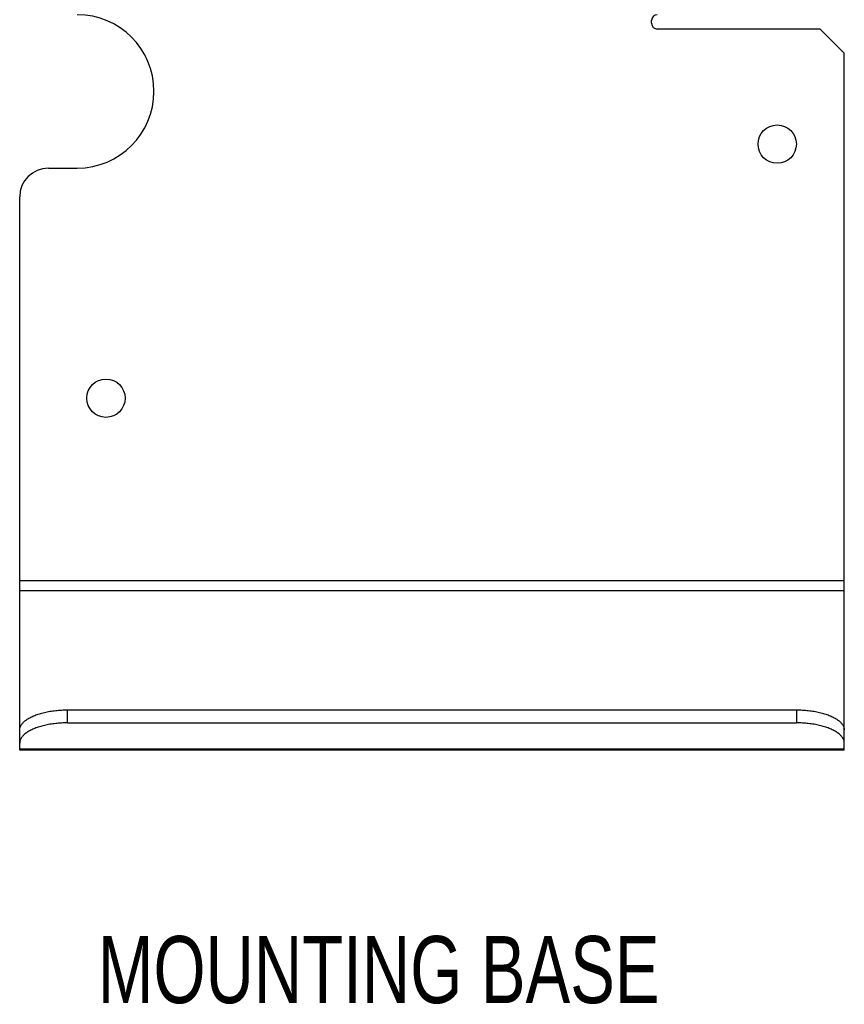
# Model space of a CAD drawing. Extents: x 0 to 841, y 0 to 594.
# Tile 32 of 66: x 546 to 589, y 188 to 239. Entities that reach past the tile are written whole.
import ezdxf

# ---------------------------------------------------------------- set-up
doc = ezdxf.new("R2010")
doc.units = 0
doc.header["$LTSCALE"] = 46.255
doc.layers.get('0').update_dxf_attribs({"linetype": 'CONTINUOUS'})
doc.styles.add('TEXTSTYLE_1', font='txt', dxfattribs={"width": 0.8})

msp = doc.modelspace()

# ---------------------------------------------------------------- linework, layer by layer
at = {"color": 7, "linetype": 'CONTINUOUS'}
for p, q in [((579.386, 238.772), (579.386, 238.922)), ((588.186, 238.472), (579.686, 238.472)), ((589.436, 237.222), (588.186, 238.472)), ((589.436, 200.867), (589.436, 237.222)), ((547.936, 231.222), (549.436, 231.222)), ((546.436, 200.867), (546.436, 229.722)), ((548.936, 202.966), (586.936, 202.966)), ((548.936, 202.286), (586.936, 202.286)), ((589.436, 200.867), (546.436, 200.867))]:
    msp.add_line(p, q, dxfattribs=at)
at = {"color": 9, "linetype": 'CONTINUOUS'}
for p, q in [((546.436, 209.718), (589.436, 209.718)), ((546.436, 209.187), (589.436, 209.187)), ((548.936, 202.286), (548.936, 202.966)), ((586.936, 202.966), (586.936, 202.286)), ((546.436, 200.937), (589.436, 200.937))]:
    msp.add_line(p, q, dxfattribs=at)
at = {"color": 7, "linetype": 'CONTINUOUS'}
for points in [[(546.436, 201.909), (546.437, 201.943), (546.441, 201.976), (546.447, 202.009), (546.456, 202.042), (546.467, 202.075), (546.48, 202.107), (546.496, 202.14), (546.515, 202.172), (546.535, 202.204), (546.559, 202.236), (546.584, 202.267), (546.612, 202.298), (546.642, 202.329), (546.674, 202.359), (546.709, 202.389), (546.745, 202.418), (546.784, 202.447), (546.825, 202.476), (546.868, 202.503), (546.914, 202.53), (546.961, 202.557), (547.01, 202.583), (547.061, 202.608), (547.114, 202.633), (547.168, 202.656), (547.225, 202.68), (547.283, 202.702), (547.343, 202.723), (547.404, 202.744), (547.467, 202.764), (547.531, 202.783), (547.597, 202.801), (547.664, 202.819), (547.732, 202.835), (547.801, 202.851), (547.872, 202.865), (547.943, 202.879), (548.016, 202.892), (548.089, 202.903), (548.164, 202.914), (548.239, 202.924), (548.314, 202.933), (548.391, 202.94), (548.468, 202.947), (548.545, 202.953), (548.623, 202.958), (548.701, 202.961), (548.779, 202.964), (548.858, 202.965), (548.936, 202.966)], [(586.936, 202.966), (587.015, 202.965), (587.093, 202.964), (587.171, 202.961), (587.25, 202.958), (587.327, 202.953), (587.405, 202.947), (587.482, 202.94), (587.558, 202.933), (587.634, 202.924), (587.709, 202.914), (587.783, 202.903), (587.856, 202.892), (587.929, 202.879), (588.001, 202.865), (588.071, 202.851), (588.141, 202.835), (588.209, 202.819), (588.276, 202.801), (588.341, 202.783), (588.406, 202.764), (588.468, 202.744), (588.53, 202.723), (588.589, 202.702), (588.648, 202.68), (588.704, 202.656), (588.759, 202.633), (588.811, 202.608), (588.862, 202.583), (588.912, 202.557), (588.959, 202.53), (589.004, 202.503), (589.047, 202.476), (589.088, 202.447), (589.127, 202.418), (589.164, 202.389), (589.198, 202.359), (589.231, 202.329), (589.261, 202.298), (589.288, 202.267), (589.314, 202.236), (589.337, 202.204), (589.358, 202.172), (589.376, 202.14), (589.392, 202.107), (589.405, 202.075), (589.416, 202.042), (589.425, 202.009), (589.431, 201.976), (589.435, 201.943), (589.436, 201.909)], [(548.936, 202.286), (548.858, 202.286), (548.779, 202.284), (548.701, 202.282), (548.623, 202.278), (548.545, 202.273), (548.468, 202.267), (548.391, 202.261), (548.314, 202.253), (548.239, 202.244), (548.164, 202.234), (548.089, 202.224), (548.016, 202.212), (547.943, 202.199), (547.872, 202.186), (547.801, 202.171), (547.732, 202.156), (547.664, 202.139), (547.597, 202.122), (547.531, 202.104), (547.467, 202.084), (547.404, 202.064), (547.343, 202.044), (547.283, 202.022), (547.225, 202), (547.168, 201.977), (547.114, 201.953), (547.061, 201.928), (547.01, 201.903), (546.961, 201.877), (546.914, 201.851), (546.868, 201.824), (546.825, 201.796), (546.784, 201.767), (546.745, 201.739), (546.709, 201.709), (546.674, 201.68), (546.642, 201.649), (546.612, 201.619), (546.584, 201.588), (546.559, 201.556), (546.535, 201.524), (546.515, 201.492), (546.496, 201.46), (546.48, 201.428), (546.467, 201.395), (546.456, 201.362), (546.447, 201.329), (546.441, 201.296), (546.437, 201.263), (546.436, 201.23)], [(589.436, 201.23), (589.435, 201.263), (589.431, 201.296), (589.425, 201.329), (589.416, 201.362), (589.405, 201.395), (589.392, 201.428), (589.376, 201.46), (589.358, 201.492), (589.337, 201.524), (589.314, 201.556), (589.288, 201.588), (589.261, 201.619), (589.231, 201.649), (589.198, 201.68), (589.164, 201.709), (589.127, 201.739), (589.088, 201.767), (589.047, 201.796), (589.004, 201.824), (588.959, 201.851), (588.912, 201.877), (588.862, 201.903), (588.811, 201.928), (588.759, 201.953), (588.704, 201.977), (588.648, 202), (588.589, 202.022), (588.53, 202.044), (588.468, 202.064), (588.406, 202.084), (588.341, 202.104), (588.276, 202.122), (588.209, 202.139), (588.141, 202.156), (588.071, 202.171), (588.001, 202.186), (587.929, 202.199), (587.856, 202.212), (587.783, 202.224), (587.709, 202.234), (587.634, 202.244), (587.558, 202.253), (587.482, 202.261), (587.405, 202.267), (587.327, 202.273), (587.25, 202.278), (587.171, 202.282), (587.093, 202.284), (587.015, 202.286), (586.936, 202.286)]]:
    msp.add_lwpolyline(points, dxfattribs=at)
for centre in [(585.936, 232.472), (550.936, 219.222)]:
    msp.add_circle(centre, 1, dxfattribs=at)
for centre, radius, start, end in [((549.436, 235.222), 4, 270, 90), ((579.686, 238.922), 0.3, 90, 180), ((579.686, 238.772), 0.3, 180, 270), ((547.936, 229.722), 1.5, 90, 180)]:
    msp.add_arc(centre, radius, start, end, dxfattribs=at)

# ---------------------------------------------------------------- texts
at = {"color": 5, "linetype": 'CONTINUOUS', "style": 'TEXTSTYLE_1', "width": 0.746154}
msp.add_text('MOUNTING BASE', height=3.5, dxfattribs=at).set_placement((550.503, 187.672))

doc.saveas('drawing.dxf')
